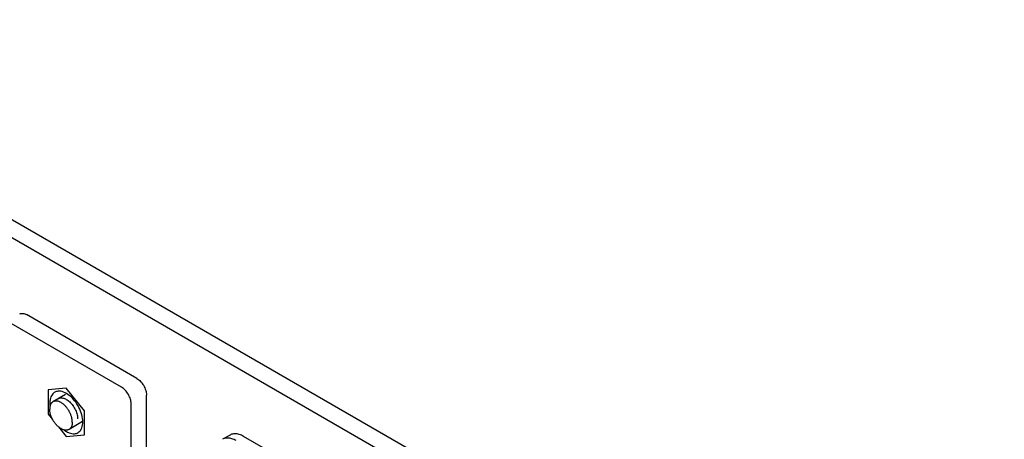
# Model space of a CAD drawing. Header units: inches. Extents: x 0 to 34, y 0 to 22.
# Tile 31 of 32: x 26.7 to 30.3, y 18 to 19.5. Entities that reach past the tile are written whole.
import ezdxf

# ---------------------------------------------------------------- set-up
doc = ezdxf.new("R2010")
doc.units = ezdxf.units.IN
doc.header["$LTSCALE"] = 1.87
doc.header["$MEASUREMENT"] = 0
doc.layers.get('0').update_dxf_attribs({"linetype": 'CONTINUOUS'})

msp = doc.modelspace()

# ---------------------------------------------------------------- linework, layer by layer
at = {"color": 7, "linetype": 'CONTINUOUS'}
for p, q in [((31.4173, 16.065), (25.4069, 19.5353)), ((31.3593, 16.0315), (25.3489, 19.5019)), ((27.1464, 18.2119), (26.7391, 18.447)), ((26.8829, 18.1523), (26.8369, 18.1257)), ((27.1817, 17.8066), (27.1817, 18.1506)), ((26.9462, 18.0524), (26.896, 18.0234)), ((27.4899, 18.003), (27.4623, 17.9871)), ((28.2562, 17.5845), (27.5399, 17.9981))]:
    msp.add_line(p, q, dxfattribs=at)
at = {"color": 3, "linetype": 'CONTINUOUS'}
for p, q in [((27.0898, 18.1792), (26.6825, 18.4144)), ((27.1251, 17.7628), (27.1251, 18.118))]:
    msp.add_line(p, q, dxfattribs=at)
at = {"color": 6, "linetype": 'CONTINUOUS'}
for p, q in [((26.8861, 18.1753), (26.8193, 18.1693)), ((26.8193, 18.1693), (26.8193, 18.0803)), ((26.953, 18.0922), (26.8861, 18.1753)), ((26.8861, 18.1344), (26.8861, 18.1344)), ((26.953, 18.0031), (26.953, 18.0922)), ((26.8193, 18.0803), (26.8355, 18.0602)), ((26.8577, 18.0326), (26.8861, 17.9971)), ((26.8861, 17.9971), (26.953, 18.0031))]:
    msp.add_line(p, q, dxfattribs=at)
at = {"color": 7, "linetype": 'CONTINUOUS'}
for points, knots in [([(26.7141, 18.4495), (26.7174, 18.4515), (26.7267, 18.4529), (26.7349, 18.4494), (26.7391, 18.447)], [0, 0, 0, 0, 0.449272, 1, 1, 1, 1]), ([(27.1464, 18.2119), (27.1514, 18.209), (27.1609, 18.201), (27.172, 18.1858), (27.1795, 18.1686), (27.1817, 18.1564), (27.1817, 18.1506)], [0, 0, 0, 0, 0.237222, 0.500006, 0.762787, 1, 1, 1, 1]), ([(26.8369, 18.1257), (26.8365, 18.1255), (26.8353, 18.1247), (26.8334, 18.1233), (26.8314, 18.1212), (26.8297, 18.1187), (26.8281, 18.116), (26.8269, 18.113), (26.8259, 18.1098), (26.8252, 18.1063), (26.8248, 18.1025), (26.8247, 18.1), (26.8247, 18.0987)], [0, 0, 0, 0, 0.045316, 0.136669, 0.229831, 0.325879, 0.425724, 0.530079, 0.639455, 0.754167, 0.874355, 1, 1, 1, 1]), ([(26.9082, 18.0505), (26.9082, 18.0518), (26.9081, 18.0546), (26.9077, 18.0588), (26.907, 18.0631), (26.906, 18.0675), (26.9047, 18.0719), (26.9032, 18.0764), (26.9014, 18.0808), (26.8994, 18.0852), (26.8972, 18.0895), (26.8948, 18.0938), (26.8921, 18.0978), (26.8893, 18.1018), (26.8864, 18.1055), (26.8833, 18.1091), (26.8801, 18.1124), (26.8768, 18.1154), (26.8734, 18.1182), (26.87, 18.1207), (26.8665, 18.1228), (26.8631, 18.1247), (26.8597, 18.1261), (26.8563, 18.1273), (26.853, 18.1281), (26.8497, 18.1285), (26.8466, 18.1285), (26.8436, 18.1282), (26.8408, 18.1275), (26.8386, 18.1266), (26.8373, 18.126), (26.8369, 18.1257)], [0, 0, 0, 0, 0.034503, 0.070331, 0.107384, 0.145541, 0.184663, 0.224593, 0.265166, 0.306203, 0.347521, 0.388934, 0.430253, 0.47129, 0.511863, 0.551794, 0.590917, 0.629075, 0.66613, 0.701959, 0.736464, 0.769572, 0.801243, 0.831471, 0.860293, 0.887792, 0.914102, 0.939411, 0.96396, 0.988032, 1, 1, 1, 1]), ([(26.896, 18.0234), (26.8956, 18.0232), (26.8943, 18.0225), (26.8921, 18.0217), (26.8893, 18.021), (26.8863, 18.0206), (26.8832, 18.0207), (26.8799, 18.0211), (26.8766, 18.0219), (26.8733, 18.023), (26.8698, 18.0245), (26.8664, 18.0264), (26.8629, 18.0285), (26.8595, 18.031), (26.8561, 18.0338), (26.8528, 18.0368), (26.8496, 18.0401), (26.8465, 18.0437), (26.8436, 18.0474), (26.8408, 18.0513), (26.8381, 18.0554), (26.8357, 18.0597), (26.8335, 18.064), (26.8315, 18.0684), (26.8297, 18.0728), (26.8282, 18.0773), (26.8269, 18.0817), (26.8259, 18.0861), (26.8252, 18.0904), (26.8248, 18.0946), (26.8247, 18.0973), (26.8247, 18.0987)], [0, 0, 0, 0, 0.011968, 0.03604, 0.060589, 0.085898, 0.112208, 0.139707, 0.168529, 0.198757, 0.230428, 0.263536, 0.298041, 0.33387, 0.370925, 0.409083, 0.448206, 0.488137, 0.52871, 0.569747, 0.611066, 0.652479, 0.693797, 0.734834, 0.775407, 0.815337, 0.854459, 0.892616, 0.929669, 0.965497, 1, 1, 1, 1]), ([(26.9082, 18.0505), (26.9082, 18.0492), (26.9081, 18.0466), (26.9077, 18.0429), (26.907, 18.0394), (26.906, 18.0362), (26.9048, 18.0332), (26.9033, 18.0304), (26.9015, 18.028), (26.8995, 18.0259), (26.8976, 18.0244), (26.8964, 18.0237), (26.896, 18.0234)], [0, 0, 0, 0, 0.125645, 0.245833, 0.360545, 0.469921, 0.574276, 0.674121, 0.770169, 0.863331, 0.954684, 1, 1, 1, 1]), ([(27.5123, 17.9822), (27.5073, 17.985), (27.4974, 17.9896), (27.4822, 17.9926), (27.4703, 17.991), (27.4642, 17.9882), (27.4623, 17.9871)], [0, 0, 0, 0, 0.328786, 0.61812, 0.876647, 1, 1, 1, 1]), ([(27.5399, 17.9981), (27.5349, 18.001), (27.525, 18.0055), (27.5098, 18.0085), (27.4979, 18.0069), (27.4917, 18.0041), (27.4899, 18.003)], [0, 0, 0, 0, 0.328786, 0.61812, 0.876647, 1, 1, 1, 1])]:
    msp.add_open_spline(points, degree=3, knots=knots, dxfattribs=at)
at = {"color": 3, "linetype": 'CONTINUOUS'}
for points, knots in [([(26.8431, 18.1607), (26.8419, 18.16), (26.8355, 18.1557), (26.8282, 18.1443), (26.826, 18.1329), (26.8256, 18.1276)], [0, 0, 0, 0, 0.11061, 0.586037, 1, 1, 1, 1]), ([(26.899, 18.1474), (26.8983, 18.148), (26.8911, 18.1538), (26.8775, 18.1621), (26.858, 18.1662), (26.847, 18.1628), (26.8431, 18.1607)], [0, 0, 0, 0, 0.049402, 0.452023, 0.783689, 1, 1, 1, 1]), ([(27.1251, 18.118), (27.1251, 18.1238), (27.123, 18.136), (27.1154, 18.1532), (27.1043, 18.1683), (27.0948, 18.1763), (27.0898, 18.1792)], [0, 0, 0, 0, 0.237213, 0.499994, 0.762778, 1, 1, 1, 1]), ([(26.947, 18.0511), (26.947, 18.0599), (26.944, 18.0784), (26.9335, 18.1051), (26.9182, 18.1288), (26.9055, 18.1421), (26.899, 18.1474)], [0, 0, 0, 0, 0.238999, 0.503391, 0.773209, 1, 1, 1, 1]), ([(26.9292, 18.0118), (26.9304, 18.0125), (26.9368, 18.0167), (26.9453, 18.03), (26.947, 18.0437), (26.947, 18.0511)], [0, 0, 0, 0, 0.095278, 0.504806, 1, 1, 1, 1]), ([(26.8904, 18.0137), (26.8925, 18.0127), (26.9007, 18.0091), (26.9143, 18.0062), (26.9253, 18.0096), (26.9292, 18.0118)], [0, 0, 0, 0, 0.170683, 0.672632, 1, 1, 1, 1])]:
    msp.add_open_spline(points, degree=3, knots=knots, dxfattribs=at)
for points in [[(26.8256, 18.1276), (26.8254, 18.1255), (26.8253, 18.1234), (26.8253, 18.1213)], [(26.8253, 18.1213), (26.8253, 18.1182), (26.8255, 18.115), (26.8258, 18.1119)], [(26.8781, 18.0212), (26.882, 18.0184), (26.8861, 18.0158), (26.8904, 18.0137)]]:
    msp.add_open_spline(points, degree=3, dxfattribs=at)
at = {"color": 6, "linetype": 'CONTINUOUS'}
for points, knots in [([(26.855, 18.1363), (26.8554, 18.1366), (26.8572, 18.1378), (26.8611, 18.1395), (26.8669, 18.1404), (26.8733, 18.1397), (26.8799, 18.1377), (26.8841, 18.1356), (26.8861, 18.1344)], [0, 0, 0, 0, 0.039586, 0.203581, 0.377709, 0.572973, 0.784007, 1, 1, 1, 1]), ([(26.8861, 18.1344), (26.8883, 18.1332), (26.8927, 18.1302), (26.899, 18.1249), (26.905, 18.1186), (26.9106, 18.1114), (26.9157, 18.1036), (26.92, 18.0952), (26.9235, 18.0866), (26.9261, 18.078), (26.9276, 18.0698), (26.9279, 18.0645), (26.9279, 18.0621)], [0, 0, 0, 0, 0.087286, 0.183002, 0.284897, 0.387213, 0.495822, 0.606761, 0.71509, 0.816767, 0.915747, 1, 1, 1, 1])]:
    msp.add_open_spline(points, degree=3, knots=knots, dxfattribs=at)

doc.saveas('drawing.dxf')
